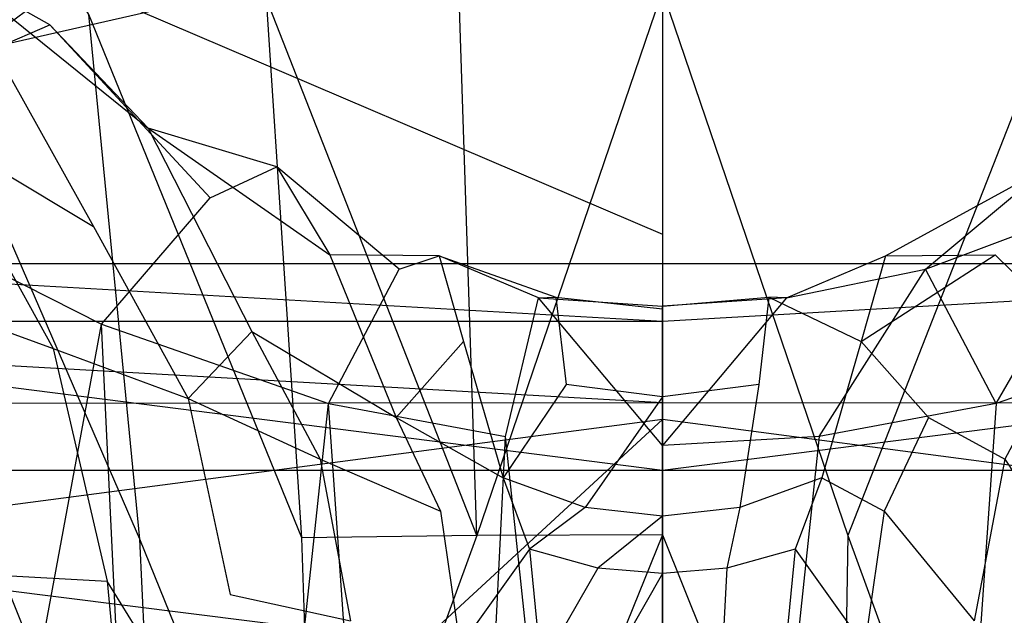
# Model space of a CAD drawing. Extents: x 0 to 0.359, y -0.35 to 0.
# Tile 13 of 21: x 0.168 to 0.186, y -0.093 to -0.082. Entities that reach past the tile are written whole.
import ezdxf

# ---------------------------------------------------------------- set-up
doc = ezdxf.new("R2010")
doc.units = 0
doc.layers.add('L0_URINAL_N_750200__0___REPLACE', color=7, linetype='CONTINUOUS')

msp = doc.modelspace()

# ---------------------------------------------------------------- linework, layer by layer
at = {"layer": 'L0_URINAL_N_750200__0___REPLACE', "color": 8}
for points, invisible_edges in [([(0.169413, -0.082227, 0.125306), (0.1638, -0.072494, 0.127886), (0.166441, -0.082663, 0.127649), (0.169413, -0.082227, 0.125306)], 14), ([(0.179676, -0.073639, 0.574977), (0.179676, -0.086155, 0.561492), (0.151812, -0.074256, 0.574269), (0.179676, -0.073639, 0.574977)], 14), ([(0.179676, -0.073639, 0.574977), (0.207541, -0.074256, 0.574269), (0.179676, -0.086155, 0.561492), (0.179676, -0.073639, 0.574977)], 14), ([(0.179676, -0.073744, 0.020791), (0.153801, -0.092879, 0.040199), (0.152997, -0.075126, 0.030365), (0.179676, -0.073744, 0.020791)], 14), ([(0.179676, -0.089472, 0.029141), (0.153801, -0.092879, 0.040199), (0.179676, -0.073744, 0.020791), (0.179676, -0.089472, 0.029141)], 14), ([(0.205552, -0.092879, 0.040199), (0.179676, -0.089472, 0.029141), (0.179676, -0.073744, 0.020791), (0.205552, -0.092879, 0.040199)], 14), ([(0.206356, -0.075126, 0.030365), (0.205552, -0.092879, 0.040199), (0.179676, -0.073744, 0.020791), (0.206356, -0.075126, 0.030365)], 14), ([(0.151812, -0.074256, 0.574269), (0.179676, -0.086155, 0.561492), (0.152135, -0.086152, 0.561494), (0.151812, -0.074256, 0.574269)], 14), ([(0.207541, -0.074256, 0.574269), (0.207217, -0.086152, 0.561494), (0.179676, -0.086155, 0.561492), (0.207541, -0.074256, 0.574269)], 14), ([(0.168716, -0.082413, 0.169379), (0.166912, -0.081389, 0.162931), (0.164261, -0.078848, 0.167931), (0.168716, -0.082413, 0.169379)], 14), ([(0.167035, -0.083132, 0.173199), (0.168716, -0.082413, 0.169379), (0.164261, -0.078848, 0.167931), (0.167035, -0.083132, 0.173199)], 14), ([(0.150683, -0.08669, 0.608269), (0.179676, -0.080085, 0.608334), (0.150676, -0.080085, 0.608275), (0.150683, -0.08669, 0.608269)], 13), ([(0.179676, -0.080085, 0.608334), (0.150683, -0.08669, 0.608269), (0.179676, -0.08669, 0.608326), (0.179676, -0.080085, 0.608334)], 14), ([(0.20867, -0.08669, 0.608269), (0.179676, -0.080085, 0.608334), (0.179676, -0.08669, 0.608326), (0.20867, -0.08669, 0.608269)], 13), ([(0.179676, -0.080085, 0.608334), (0.20867, -0.08669, 0.608269), (0.208677, -0.080085, 0.608275), (0.179676, -0.080085, 0.608334)], 14), ([(0.1666, -0.084282, 0.15634), (0.166912, -0.081389, 0.162931), (0.169496, -0.086019, 0.15998), (0.1666, -0.084282, 0.15634)], 13), ([(0.166912, -0.081389, 0.162931), (0.170473, -0.084262, 0.165422), (0.169496, -0.086019, 0.15998), (0.166912, -0.081389, 0.162931)], 14), ([(0.168716, -0.082413, 0.169379), (0.170473, -0.084262, 0.165422), (0.166912, -0.081389, 0.162931), (0.168716, -0.082413, 0.169379)], 14), ([(0.176357, -0.091552, 0.124443), (0.176035, -0.081826, 0.123362), (0.172594, -0.081948, 0.123815), (0.176357, -0.091552, 0.124443)], 14), ([(0.176357, -0.091552, 0.124443), (0.179676, -0.081807, 0.123351), (0.176035, -0.081826, 0.123362), (0.176357, -0.091552, 0.124443)], 13), ([(0.179676, -0.081807, 0.123351), (0.176357, -0.091552, 0.124443), (0.179676, -0.091536, 0.124425), (0.179676, -0.081807, 0.123351)], 14), ([(0.182995, -0.091552, 0.124443), (0.179676, -0.081807, 0.123351), (0.179676, -0.091536, 0.124425), (0.182995, -0.091552, 0.124443)], 13), ([(0.179676, -0.081807, 0.123351), (0.182995, -0.091552, 0.124443), (0.183318, -0.081826, 0.123362), (0.179676, -0.081807, 0.123351)], 14), ([(0.186759, -0.081948, 0.123815), (0.183318, -0.081826, 0.123362), (0.182995, -0.091552, 0.124443), (0.186759, -0.081948, 0.123815)], 14), ([(0.173223, -0.091591, 0.124894), (0.172594, -0.081948, 0.123815), (0.169413, -0.082227, 0.125306), (0.173223, -0.091591, 0.124894)], 14), ([(0.176357, -0.091552, 0.124443), (0.172594, -0.081948, 0.123815), (0.173223, -0.091591, 0.124894), (0.176357, -0.091552, 0.124443)], 14), ([(0.186759, -0.081948, 0.123815), (0.182995, -0.091552, 0.124443), (0.18613, -0.091591, 0.124894), (0.186759, -0.081948, 0.123815)], 14), ([(0.170325, -0.091613, 0.126324), (0.169413, -0.082227, 0.125306), (0.166441, -0.082663, 0.127649), (0.170325, -0.091613, 0.126324)], 14), ([(0.173223, -0.091591, 0.124894), (0.169413, -0.082227, 0.125306), (0.170325, -0.091613, 0.126324), (0.173223, -0.091591, 0.124894)], 14), ([(0.171586, -0.08551, 0.17371), (0.168716, -0.082413, 0.169379), (0.167035, -0.083132, 0.173199), (0.171586, -0.08551, 0.17371)], 14), ([(0.172779, -0.084952, 0.170113), (0.170473, -0.084262, 0.165422), (0.168716, -0.082413, 0.169379), (0.172779, -0.084952, 0.170113)], 14), ([(0.171586, -0.08551, 0.17371), (0.172779, -0.084952, 0.170113), (0.168716, -0.082413, 0.169379), (0.171586, -0.08551, 0.17371)], 14), ([(0.170325, -0.091613, 0.126324), (0.166441, -0.082663, 0.127649), (0.167617, -0.091644, 0.128569), (0.170325, -0.091613, 0.126324)], 14), ([(0.164423, -0.085128, 0.184031), (0.169638, -0.087771, 0.183915), (0.167035, -0.083132, 0.173199), (0.164423, -0.085128, 0.184031)], 14), ([(0.169638, -0.087771, 0.183915), (0.171586, -0.08551, 0.17371), (0.167035, -0.083132, 0.173199), (0.169638, -0.087771, 0.183915)], 14), ([(0.1666, -0.084282, 0.15634), (0.168775, -0.088205, 0.155324), (0.166637, -0.087429, 0.151513), (0.1666, -0.084282, 0.15634)], 14), ([(0.1666, -0.084282, 0.15634), (0.169496, -0.086019, 0.15998), (0.168775, -0.088205, 0.155324), (0.1666, -0.084282, 0.15634)], 14), ([(0.170473, -0.084262, 0.165422), (0.17233, -0.087902, 0.163036), (0.169496, -0.086019, 0.15998), (0.170473, -0.084262, 0.165422)], 14), ([(0.170473, -0.084262, 0.165422), (0.173723, -0.086527, 0.167071), (0.17233, -0.087902, 0.163036), (0.170473, -0.084262, 0.165422)], 14), ([(0.172779, -0.084952, 0.170113), (0.173723, -0.086527, 0.167071), (0.170473, -0.084262, 0.165422), (0.172779, -0.084952, 0.170113)], 14), ([(0.18888, -0.084262, 0.165422), (0.187023, -0.087902, 0.163036), (0.18563, -0.086527, 0.167071), (0.18888, -0.084262, 0.165422)], 14), ([(0.186574, -0.084952, 0.170113), (0.18888, -0.084262, 0.165422), (0.18563, -0.086527, 0.167071), (0.186574, -0.084952, 0.170113)], 14), ([(0.174967, -0.086782, 0.173819), (0.172779, -0.084952, 0.170113), (0.171586, -0.08551, 0.17371), (0.174967, -0.086782, 0.173819)], 14), ([(0.175682, -0.086548, 0.170163), (0.173723, -0.086527, 0.167071), (0.172779, -0.084952, 0.170113), (0.175682, -0.086548, 0.170163)], 14), ([(0.174967, -0.086782, 0.173819), (0.175682, -0.086548, 0.170163), (0.172779, -0.084952, 0.170113), (0.174967, -0.086782, 0.173819)], 14), ([(0.183671, -0.086548, 0.170163), (0.186574, -0.084952, 0.170113), (0.18563, -0.086527, 0.167071), (0.183671, -0.086548, 0.170163)], 14), ([(0.184386, -0.086782, 0.173819), (0.186574, -0.084952, 0.170113), (0.183671, -0.086548, 0.170163), (0.184386, -0.086782, 0.173819)], 14), ([(0.184386, -0.086782, 0.173819), (0.187767, -0.08551, 0.17371), (0.186574, -0.084952, 0.170113), (0.184386, -0.086782, 0.173819)], 14), ([(0.164423, -0.085128, 0.184031), (0.164993, -0.112921, 0.230168), (0.169638, -0.087771, 0.183915), (0.164423, -0.085128, 0.184031)], 13), ([(0.169638, -0.087771, 0.183915), (0.173702, -0.089186, 0.183815), (0.171586, -0.08551, 0.17371), (0.169638, -0.087771, 0.183915)], 14), ([(0.173702, -0.089186, 0.183815), (0.174967, -0.086782, 0.173819), (0.171586, -0.08551, 0.17371), (0.173702, -0.089186, 0.183815)], 14), ([(0.185651, -0.089186, 0.183815), (0.187767, -0.08551, 0.17371), (0.184386, -0.086782, 0.173819), (0.185651, -0.089186, 0.183815)], 14), ([(0.189715, -0.087771, 0.183915), (0.187767, -0.08551, 0.17371), (0.185651, -0.089186, 0.183815), (0.189715, -0.087771, 0.183915)], 14), ([(0.152135, -0.086152, 0.561494), (0.179676, -0.087718, 0.559812), (0.153983, -0.087718, 0.559812), (0.152135, -0.086152, 0.561494)], 13), ([(0.179676, -0.087718, 0.559812), (0.152135, -0.086152, 0.561494), (0.179676, -0.086155, 0.561492), (0.179676, -0.087718, 0.559812)], 14), ([(0.169496, -0.086019, 0.15998), (0.171189, -0.089097, 0.15896), (0.168775, -0.088205, 0.155324), (0.169496, -0.086019, 0.15998)], 14), ([(0.17233, -0.087902, 0.163036), (0.171189, -0.089097, 0.15896), (0.169496, -0.086019, 0.15998), (0.17233, -0.087902, 0.163036)], 14), ([(0.179676, -0.087718, 0.559812), (0.207217, -0.086152, 0.561494), (0.20537, -0.087718, 0.559812), (0.179676, -0.087718, 0.559812)], 13), ([(0.207217, -0.086152, 0.561494), (0.179676, -0.087718, 0.559812), (0.179676, -0.086155, 0.561492), (0.207217, -0.086152, 0.561494)], 14), ([(0.173723, -0.086527, 0.167071), (0.174915, -0.089437, 0.165216), (0.17233, -0.087902, 0.163036), (0.173723, -0.086527, 0.167071)], 14), ([(0.176118, -0.088076, 0.167974), (0.174915, -0.089437, 0.165216), (0.173723, -0.086527, 0.167071), (0.176118, -0.088076, 0.167974)], 14), ([(0.175682, -0.086548, 0.170163), (0.176118, -0.088076, 0.167974), (0.173723, -0.086527, 0.167071), (0.175682, -0.086548, 0.170163)], 14), ([(0.177458, -0.087299, 0.17382), (0.175682, -0.086548, 0.170163), (0.174967, -0.086782, 0.173819), (0.177458, -0.087299, 0.17382)], 14), ([(0.175682, -0.086548, 0.170163), (0.177771, -0.087283, 0.170097), (0.176118, -0.088076, 0.167974), (0.175682, -0.086548, 0.170163)], 14), ([(0.177458, -0.087299, 0.17382), (0.177771, -0.087283, 0.170097), (0.175682, -0.086548, 0.170163), (0.177458, -0.087299, 0.17382)], 14), ([(0.183671, -0.086548, 0.170163), (0.183235, -0.088076, 0.167974), (0.181582, -0.087283, 0.170097), (0.183671, -0.086548, 0.170163)], 14), ([(0.181895, -0.087299, 0.17382), (0.183671, -0.086548, 0.170163), (0.181582, -0.087283, 0.170097), (0.181895, -0.087299, 0.17382)], 14), ([(0.181895, -0.087299, 0.17382), (0.184386, -0.086782, 0.173819), (0.183671, -0.086548, 0.170163), (0.181895, -0.087299, 0.17382)], 14), ([(0.183235, -0.088076, 0.167974), (0.18563, -0.086527, 0.167071), (0.184438, -0.089437, 0.165216), (0.183235, -0.088076, 0.167974)], 14), ([(0.183671, -0.086548, 0.170163), (0.18563, -0.086527, 0.167071), (0.183235, -0.088076, 0.167974), (0.183671, -0.086548, 0.170163)], 14), ([(0.18563, -0.086527, 0.167071), (0.187023, -0.087902, 0.163036), (0.184438, -0.089437, 0.165216), (0.18563, -0.086527, 0.167071)], 14), ([(0.179676, -0.090388, 0.608254), (0.150683, -0.08669, 0.608269), (0.150737, -0.090389, 0.608226), (0.179676, -0.090388, 0.608254)], 14), ([(0.179676, -0.08669, 0.608326), (0.150683, -0.08669, 0.608269), (0.179676, -0.090388, 0.608254), (0.179676, -0.08669, 0.608326)], 14), ([(0.173702, -0.089186, 0.183815), (0.176868, -0.089778, 0.183784), (0.174967, -0.086782, 0.173819), (0.173702, -0.089186, 0.183815)], 14), ([(0.176868, -0.089778, 0.183784), (0.177458, -0.087299, 0.17382), (0.174967, -0.086782, 0.173819), (0.176868, -0.089778, 0.183784)], 14), ([(0.20867, -0.08669, 0.608269), (0.179676, -0.090388, 0.608254), (0.208616, -0.090389, 0.608226), (0.20867, -0.08669, 0.608269)], 14), ([(0.20867, -0.08669, 0.608269), (0.179676, -0.08669, 0.608326), (0.179676, -0.090388, 0.608254), (0.20867, -0.08669, 0.608269)], 14), ([(0.182485, -0.089778, 0.183784), (0.184386, -0.086782, 0.173819), (0.181895, -0.087299, 0.17382), (0.182485, -0.089778, 0.183784)], 14), ([(0.185651, -0.089186, 0.183815), (0.184386, -0.086782, 0.173819), (0.182485, -0.089778, 0.183784), (0.185651, -0.089186, 0.183815)], 14), ([(0.177771, -0.087283, 0.170097), (0.177953, -0.088845, 0.16841), (0.176118, -0.088076, 0.167974), (0.177771, -0.087283, 0.170097)], 14), ([(0.179676, -0.089939, 0.183769), (0.177458, -0.087299, 0.17382), (0.176868, -0.089778, 0.183784), (0.179676, -0.089939, 0.183769)], 14), ([(0.177458, -0.087299, 0.17382), (0.179676, -0.087443, 0.173809), (0.177771, -0.087283, 0.170097), (0.177458, -0.087299, 0.17382)], 14), ([(0.177458, -0.087299, 0.17382), (0.179676, -0.089939, 0.183769), (0.179676, -0.087443, 0.173809), (0.177458, -0.087299, 0.17382)], 13), ([(0.177771, -0.087283, 0.170097), (0.179676, -0.087496, 0.170074), (0.177953, -0.088845, 0.16841), (0.177771, -0.087283, 0.170097)], 14), ([(0.179676, -0.087443, 0.173809), (0.179676, -0.087496, 0.170074), (0.177771, -0.087283, 0.170097), (0.179676, -0.087443, 0.173809)], 14), ([(0.181582, -0.087283, 0.170097), (0.1814, -0.088845, 0.16841), (0.179676, -0.087496, 0.170074), (0.181582, -0.087283, 0.170097)], 14), ([(0.181895, -0.087299, 0.17382), (0.181582, -0.087283, 0.170097), (0.179676, -0.087443, 0.173809), (0.181895, -0.087299, 0.17382)], 14), ([(0.179676, -0.087443, 0.173809), (0.181582, -0.087283, 0.170097), (0.179676, -0.087496, 0.170074), (0.179676, -0.087443, 0.173809)], 14), ([(0.179676, -0.089939, 0.183769), (0.181895, -0.087299, 0.17382), (0.179676, -0.087443, 0.173809), (0.179676, -0.089939, 0.183769)], 13), ([(0.181895, -0.087299, 0.17382), (0.179676, -0.089939, 0.183769), (0.182485, -0.089778, 0.183784), (0.181895, -0.087299, 0.17382)], 14), ([(0.181582, -0.087283, 0.170097), (0.183235, -0.088076, 0.167974), (0.1814, -0.088845, 0.16841), (0.181582, -0.087283, 0.170097)], 14), ([(0.166637, -0.087429, 0.151513), (0.168775, -0.088205, 0.155324), (0.167795, -0.092257, 0.151587), (0.166637, -0.087429, 0.151513)], 14), ([(0.179676, -0.089068, 0.168543), (0.177953, -0.088845, 0.16841), (0.179676, -0.087496, 0.170074), (0.179676, -0.089068, 0.168543)], 14), ([(0.1814, -0.088845, 0.16841), (0.179676, -0.089068, 0.168543), (0.179676, -0.087496, 0.170074), (0.1814, -0.088845, 0.16841)], 14), ([(0.179676, -0.089177, 0.561389), (0.153978, -0.089198, 0.561247), (0.153983, -0.087718, 0.559812), (0.179676, -0.089177, 0.561389)], 14), ([(0.179676, -0.089177, 0.561389), (0.153983, -0.087718, 0.559812), (0.179676, -0.087718, 0.559812), (0.179676, -0.089177, 0.561389)], 14), ([(0.179676, -0.089177, 0.561389), (0.179676, -0.087718, 0.559812), (0.20537, -0.087718, 0.559812), (0.179676, -0.089177, 0.561389)], 14), ([(0.205375, -0.089198, 0.561247), (0.179676, -0.089177, 0.561389), (0.20537, -0.087718, 0.559812), (0.205375, -0.089198, 0.561247)], 14), ([(0.170941, -0.114992, 0.230022), (0.169638, -0.087771, 0.183915), (0.164993, -0.112921, 0.230168), (0.170941, -0.114992, 0.230022)], 14), ([(0.169638, -0.087771, 0.183915), (0.170941, -0.114992, 0.230022), (0.173702, -0.089186, 0.183815), (0.169638, -0.087771, 0.183915)], 13), ([(0.171189, -0.089097, 0.15896), (0.17233, -0.087902, 0.163036), (0.173551, -0.090186, 0.162192), (0.171189, -0.089097, 0.15896)], 13), ([(0.17233, -0.087902, 0.163036), (0.174915, -0.089437, 0.165216), (0.173551, -0.090186, 0.162192), (0.17233, -0.087902, 0.163036)], 14), ([(0.187023, -0.087902, 0.163036), (0.185802, -0.090186, 0.162192), (0.184438, -0.089437, 0.165216), (0.187023, -0.087902, 0.163036)], 14), ([(0.188412, -0.114992, 0.230022), (0.189715, -0.087771, 0.183915), (0.185651, -0.089186, 0.183815), (0.188412, -0.114992, 0.230022)], 13), ([(0.176118, -0.088076, 0.167974), (0.176825, -0.090515, 0.166547), (0.174915, -0.089437, 0.165216), (0.176118, -0.088076, 0.167974)], 14), ([(0.177953, -0.088845, 0.16841), (0.176825, -0.090515, 0.166547), (0.176118, -0.088076, 0.167974), (0.177953, -0.088845, 0.16841)], 14), ([(0.183235, -0.088076, 0.167974), (0.182528, -0.090515, 0.166547), (0.1814, -0.088845, 0.16841), (0.183235, -0.088076, 0.167974)], 14), ([(0.183235, -0.088076, 0.167974), (0.184438, -0.089437, 0.165216), (0.182528, -0.090515, 0.166547), (0.183235, -0.088076, 0.167974)], 14), ([(0.168775, -0.088205, 0.155324), (0.169743, -0.092368, 0.15527), (0.167795, -0.092257, 0.151587), (0.168775, -0.088205, 0.155324)], 14), ([(0.168775, -0.088205, 0.155324), (0.171189, -0.089097, 0.15896), (0.169743, -0.092368, 0.15527), (0.168775, -0.088205, 0.155324)], 14), ([(0.178293, -0.091051, 0.167203), (0.176825, -0.090515, 0.166547), (0.177953, -0.088845, 0.16841), (0.178293, -0.091051, 0.167203)], 14), ([(0.179676, -0.089068, 0.168543), (0.178293, -0.091051, 0.167203), (0.177953, -0.088845, 0.16841), (0.179676, -0.089068, 0.168543)], 14), ([(0.1814, -0.088845, 0.16841), (0.18106, -0.091051, 0.167203), (0.179676, -0.089068, 0.168543), (0.1814, -0.088845, 0.16841)], 14), ([(0.182528, -0.090515, 0.166547), (0.18106, -0.091051, 0.167203), (0.1814, -0.088845, 0.16841), (0.182528, -0.090515, 0.166547)], 14), ([(0.171189, -0.089097, 0.15896), (0.171942, -0.092606, 0.158854), (0.169743, -0.092368, 0.15527), (0.171189, -0.089097, 0.15896)], 14), ([(0.171189, -0.089097, 0.15896), (0.173551, -0.090186, 0.162192), (0.171942, -0.092606, 0.158854), (0.171189, -0.089097, 0.15896)], 14), ([(0.179676, -0.091206, 0.167399), (0.178293, -0.091051, 0.167203), (0.179676, -0.089068, 0.168543), (0.179676, -0.091206, 0.167399)], 14), ([(0.18106, -0.091051, 0.167203), (0.179676, -0.091206, 0.167399), (0.179676, -0.089068, 0.168543), (0.18106, -0.091051, 0.167203)], 14), ([(0.179676, -0.100865, 0.574021), (0.153941, -0.101051, 0.57274), (0.153978, -0.089198, 0.561247), (0.179676, -0.100865, 0.574021)], 14), ([(0.179676, -0.100865, 0.574021), (0.153978, -0.089198, 0.561247), (0.179676, -0.089177, 0.561389), (0.179676, -0.100865, 0.574021)], 14), ([(0.175574, -0.115857, 0.229977), (0.173702, -0.089186, 0.183815), (0.170941, -0.114992, 0.230022), (0.175574, -0.115857, 0.229977)], 14), ([(0.173702, -0.089186, 0.183815), (0.175574, -0.115857, 0.229977), (0.176868, -0.089778, 0.183784), (0.173702, -0.089186, 0.183815)], 13), ([(0.179676, -0.100865, 0.574021), (0.179676, -0.089177, 0.561389), (0.205375, -0.089198, 0.561247), (0.179676, -0.100865, 0.574021)], 14), ([(0.205412, -0.101051, 0.57274), (0.179676, -0.100865, 0.574021), (0.205375, -0.089198, 0.561247), (0.205412, -0.101051, 0.57274)], 14), ([(0.183779, -0.115857, 0.229977), (0.185651, -0.089186, 0.183815), (0.182485, -0.089778, 0.183784), (0.183779, -0.115857, 0.229977)], 13), ([(0.185651, -0.089186, 0.183815), (0.183779, -0.115857, 0.229977), (0.188412, -0.114992, 0.230022), (0.185651, -0.089186, 0.183815)], 14), ([(0.179676, -0.089472, 0.029141), (0.155837, -0.111481, 0.051322), (0.153801, -0.092879, 0.040199), (0.179676, -0.089472, 0.029141)], 14), ([(0.179676, -0.106937, 0.039629), (0.155837, -0.111481, 0.051322), (0.179676, -0.089472, 0.029141), (0.179676, -0.106937, 0.039629)], 14), ([(0.174915, -0.089437, 0.165216), (0.175706, -0.091115, 0.164578), (0.173551, -0.090186, 0.162192), (0.174915, -0.089437, 0.165216)], 14), ([(0.174915, -0.089437, 0.165216), (0.176825, -0.090515, 0.166547), (0.175706, -0.091115, 0.164578), (0.174915, -0.089437, 0.165216)], 14), ([(0.203516, -0.111481, 0.051322), (0.179676, -0.106937, 0.039629), (0.179676, -0.089472, 0.029141), (0.203516, -0.111481, 0.051322)], 14), ([(0.205552, -0.092879, 0.040199), (0.203516, -0.111481, 0.051322), (0.179676, -0.089472, 0.029141), (0.205552, -0.092879, 0.040199)], 14), ([(0.184438, -0.089437, 0.165216), (0.183647, -0.091115, 0.164578), (0.182528, -0.090515, 0.166547), (0.184438, -0.089437, 0.165216)], 14), ([(0.184438, -0.089437, 0.165216), (0.185802, -0.090186, 0.162192), (0.183647, -0.091115, 0.164578), (0.184438, -0.089437, 0.165216)], 14), ([(0.179676, -0.116094, 0.229955), (0.176868, -0.089778, 0.183784), (0.175574, -0.115857, 0.229977), (0.179676, -0.116094, 0.229955)], 14), ([(0.176868, -0.089778, 0.183784), (0.179676, -0.116094, 0.229955), (0.179676, -0.089939, 0.183769), (0.176868, -0.089778, 0.183784)], 13), ([(0.179676, -0.116094, 0.229955), (0.182485, -0.089778, 0.183784), (0.179676, -0.089939, 0.183769), (0.179676, -0.116094, 0.229955)], 13), ([(0.182485, -0.089778, 0.183784), (0.179676, -0.116094, 0.229955), (0.183779, -0.115857, 0.229977), (0.182485, -0.089778, 0.183784)], 14), ([(0.173551, -0.090186, 0.162192), (0.174095, -0.093076, 0.162174), (0.171942, -0.092606, 0.158854), (0.173551, -0.090186, 0.162192)], 14), ([(0.173551, -0.090186, 0.162192), (0.175706, -0.091115, 0.164578), (0.174095, -0.093076, 0.162174), (0.173551, -0.090186, 0.162192)], 14), ([(0.185802, -0.090186, 0.162192), (0.185258, -0.093076, 0.162174), (0.183647, -0.091115, 0.164578), (0.185802, -0.090186, 0.162192)], 14), ([(0.185802, -0.090186, 0.162192), (0.187411, -0.092606, 0.158854), (0.185258, -0.093076, 0.162174), (0.185802, -0.090186, 0.162192)], 14), ([(0.179676, -0.090388, 0.608254), (0.150737, -0.090389, 0.608226), (0.179676, -0.094004, 0.608183), (0.179676, -0.090388, 0.608254)], 14), ([(0.179676, -0.094004, 0.608183), (0.150737, -0.090389, 0.608226), (0.150753, -0.09405, 0.607397), (0.179676, -0.094004, 0.608183)], 14), ([(0.176825, -0.090515, 0.166547), (0.177298, -0.091795, 0.166094), (0.175706, -0.091115, 0.164578), (0.176825, -0.090515, 0.166547)], 14), ([(0.178293, -0.091051, 0.167203), (0.177298, -0.091795, 0.166094), (0.176825, -0.090515, 0.166547), (0.178293, -0.091051, 0.167203)], 14), ([(0.208616, -0.090389, 0.608226), (0.179676, -0.090388, 0.608254), (0.179676, -0.094004, 0.608183), (0.208616, -0.090389, 0.608226)], 14), ([(0.208616, -0.090389, 0.608226), (0.179676, -0.094004, 0.608183), (0.2086, -0.09405, 0.607397), (0.208616, -0.090389, 0.608226)], 14), ([(0.182528, -0.090515, 0.166547), (0.182055, -0.091795, 0.166094), (0.18106, -0.091051, 0.167203), (0.182528, -0.090515, 0.166547)], 14), ([(0.182528, -0.090515, 0.166547), (0.183647, -0.091115, 0.164578), (0.182055, -0.091795, 0.166094), (0.182528, -0.090515, 0.166547)], 14), ([(0.178522, -0.092133, 0.166842), (0.177298, -0.091795, 0.166094), (0.178293, -0.091051, 0.167203), (0.178522, -0.092133, 0.166842)], 14), ([(0.179676, -0.091206, 0.167399), (0.178522, -0.092133, 0.166842), (0.178293, -0.091051, 0.167203), (0.179676, -0.091206, 0.167399)], 14), ([(0.18106, -0.091051, 0.167203), (0.180831, -0.092133, 0.166842), (0.179676, -0.091206, 0.167399), (0.18106, -0.091051, 0.167203)], 14), ([(0.182055, -0.091795, 0.166094), (0.180831, -0.092133, 0.166842), (0.18106, -0.091051, 0.167203), (0.182055, -0.091795, 0.166094)], 14), ([(0.175706, -0.091115, 0.164578), (0.176058, -0.093532, 0.164683), (0.174095, -0.093076, 0.162174), (0.175706, -0.091115, 0.164578)], 14), ([(0.177298, -0.091795, 0.166094), (0.176058, -0.093532, 0.164683), (0.175706, -0.091115, 0.164578), (0.177298, -0.091795, 0.166094)], 14), ([(0.179676, -0.092231, 0.167064), (0.178522, -0.092133, 0.166842), (0.179676, -0.091206, 0.167399), (0.179676, -0.092231, 0.167064)], 14), ([(0.180831, -0.092133, 0.166842), (0.179676, -0.092231, 0.167064), (0.179676, -0.091206, 0.167399), (0.180831, -0.092133, 0.166842)], 14), ([(0.183647, -0.091115, 0.164578), (0.183295, -0.093532, 0.164683), (0.182055, -0.091795, 0.166094), (0.183647, -0.091115, 0.164578)], 14), ([(0.183647, -0.091115, 0.164578), (0.185258, -0.093076, 0.162174), (0.183295, -0.093532, 0.164683), (0.183647, -0.091115, 0.164578)], 14), ([(0.170696, -0.099262, 0.128884), (0.170325, -0.091613, 0.126324), (0.167617, -0.091644, 0.128569), (0.170696, -0.099262, 0.128884)], 14), ([(0.173479, -0.099406, 0.127546), (0.173223, -0.091591, 0.124894), (0.170325, -0.091613, 0.126324), (0.173479, -0.099406, 0.127546)], 14), ([(0.173479, -0.099406, 0.127546), (0.170325, -0.091613, 0.126324), (0.170696, -0.099262, 0.128884), (0.173479, -0.099406, 0.127546)], 14), ([(0.173479, -0.099406, 0.127546), (0.176357, -0.091552, 0.124443), (0.173223, -0.091591, 0.124894), (0.173479, -0.099406, 0.127546)], 13), ([(0.176357, -0.091552, 0.124443), (0.173479, -0.099406, 0.127546), (0.176489, -0.099422, 0.127112), (0.176357, -0.091552, 0.124443)], 14), ([(0.176489, -0.099422, 0.127112), (0.179676, -0.091536, 0.124425), (0.176357, -0.091552, 0.124443), (0.176489, -0.099422, 0.127112)], 13), ([(0.179676, -0.091536, 0.124425), (0.176489, -0.099422, 0.127112), (0.179676, -0.09941, 0.12709), (0.179676, -0.091536, 0.124425)], 14), ([(0.182864, -0.099422, 0.127112), (0.179676, -0.091536, 0.124425), (0.179676, -0.09941, 0.12709), (0.182864, -0.099422, 0.127112)], 13), ([(0.179676, -0.091536, 0.124425), (0.182864, -0.099422, 0.127112), (0.182995, -0.091552, 0.124443), (0.179676, -0.091536, 0.124425)], 14), ([(0.185874, -0.099406, 0.127546), (0.182995, -0.091552, 0.124443), (0.182864, -0.099422, 0.127112), (0.185874, -0.099406, 0.127546)], 13), ([(0.182995, -0.091552, 0.124443), (0.185874, -0.099406, 0.127546), (0.18613, -0.091591, 0.124894), (0.182995, -0.091552, 0.124443)], 14), ([(0.170696, -0.099262, 0.128884), (0.167617, -0.091644, 0.128569), (0.168095, -0.099032, 0.130985), (0.170696, -0.099262, 0.128884)], 14), ([(0.177298, -0.091795, 0.166094), (0.177508, -0.0939, 0.166319), (0.176058, -0.093532, 0.164683), (0.177298, -0.091795, 0.166094)], 14), ([(0.178522, -0.092133, 0.166842), (0.177508, -0.0939, 0.166319), (0.177298, -0.091795, 0.166094), (0.178522, -0.092133, 0.166842)], 14), ([(0.182055, -0.091795, 0.166094), (0.181845, -0.0939, 0.166319), (0.180831, -0.092133, 0.166842), (0.182055, -0.091795, 0.166094)], 14), ([(0.182055, -0.091795, 0.166094), (0.183295, -0.093532, 0.164683), (0.181845, -0.0939, 0.166319), (0.182055, -0.091795, 0.166094)], 14), ([(0.178623, -0.094084, 0.167127), (0.177508, -0.0939, 0.166319), (0.178522, -0.092133, 0.166842), (0.178623, -0.094084, 0.167127)], 14), ([(0.179676, -0.092231, 0.167064), (0.178623, -0.094084, 0.167127), (0.178522, -0.092133, 0.166842), (0.179676, -0.092231, 0.167064)], 14), ([(0.180831, -0.092133, 0.166842), (0.18073, -0.094084, 0.167127), (0.179676, -0.092231, 0.167064), (0.180831, -0.092133, 0.166842)], 14), ([(0.181845, -0.0939, 0.166319), (0.18073, -0.094084, 0.167127), (0.180831, -0.092133, 0.166842), (0.181845, -0.0939, 0.166319)], 14), ([(0.167795, -0.092257, 0.151587), (0.168266, -0.096944, 0.152621), (0.166812, -0.097317, 0.148834), (0.167795, -0.092257, 0.151587)], 14), ([(0.167795, -0.092257, 0.151587), (0.169743, -0.092368, 0.15527), (0.168266, -0.096944, 0.152621), (0.167795, -0.092257, 0.151587)], 14), ([(0.179676, -0.094136, 0.167366), (0.178623, -0.094084, 0.167127), (0.179676, -0.092231, 0.167064), (0.179676, -0.094136, 0.167366)], 14), ([(0.18073, -0.094084, 0.167127), (0.179676, -0.094136, 0.167366), (0.179676, -0.092231, 0.167064), (0.18073, -0.094084, 0.167127)], 14), ([(0.169743, -0.092368, 0.15527), (0.170137, -0.096622, 0.156086), (0.168266, -0.096944, 0.152621), (0.169743, -0.092368, 0.15527)], 14), ([(0.169743, -0.092368, 0.15527), (0.172248, -0.096429, 0.159505), (0.170137, -0.096622, 0.156086), (0.169743, -0.092368, 0.15527)], 13), ([(0.172248, -0.096429, 0.159505), (0.169743, -0.092368, 0.15527), (0.171942, -0.092606, 0.158854), (0.172248, -0.096429, 0.159505)], 14), ([(0.171942, -0.092606, 0.158854), (0.174095, -0.093076, 0.162174), (0.172248, -0.096429, 0.159505), (0.171942, -0.092606, 0.158854)], 14), ([(0.187411, -0.092606, 0.158854), (0.187105, -0.096429, 0.159505), (0.185258, -0.093076, 0.162174), (0.187411, -0.092606, 0.158854)], 14)]:
    msp.add_3dface(points, dxfattribs=dict(at, invisible_edges=invisible_edges))

doc.saveas('drawing.dxf')
